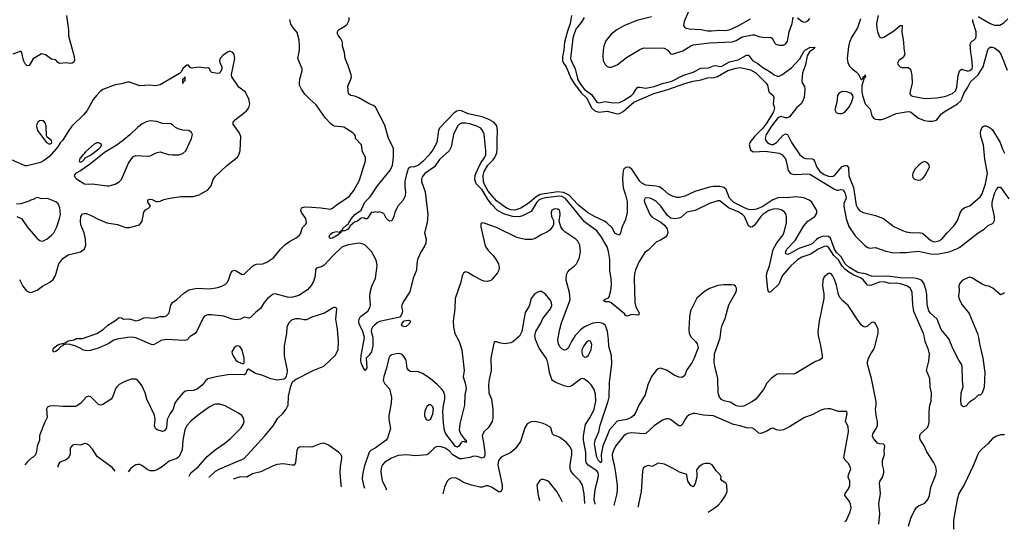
# Model space of a CAD drawing. Header units: inches. Extents: x 1245430 to 1420861, y 606325 to 671315.
# Tile 71 of 256: x 1314558 to 1324167, y 613020 to 617989. Entities that reach past the tile are written whole.
import ezdxf

# ---------------------------------------------------------------- set-up
doc = ezdxf.new("R2010")
doc.units = ezdxf.units.IN
doc.header["$MEASUREMENT"] = 0
doc.layers.add('B3611', color=7, linetype='Continuous')
doc.layers.add('B3621', color=7, linetype='Continuous')

msp = doc.modelspace()

# ---------------------------------------------------------------- linework, layer by layer
at = {"layer": 'B3611', "color": 5}
for points, elevation in [([(1315015.6, 618030), (1315032.8, 617890), (1315035.2, 617830), (1315090.2, 617630), (1315091.5, 617590), (1315085.3, 617574.7), (1315070, 617563.6), (1315050, 617562.4), (1315010, 617569.6), (1314950, 617561.6), (1314931.4, 617571.4), (1314910, 617598), (1314870, 617604.5), (1314810, 617646), (1314770, 617656.2), (1314690, 617607.8), (1314650, 617542.4), (1314630, 617538), (1314610, 617559.5), (1314595.1, 617590), (1314578.4, 617670), (1314570, 617682.7), (1314490, 617651.5)], 780), ([(1320000, 616103.6), (1319885, 616245), (1319850, 616263.4), (1319830, 616266.7), (1319690, 616250.9), (1319650, 616242.1), (1319628.3, 616231.7), (1319604.1, 616210), (1319550, 616118.2), (1319464.4, 616075.6), (1319432.3, 616067.7), (1319369.2, 616070.8), (1319290, 616094.2), (1319221.7, 616130), (1319162.6, 616190), (1319130, 616233.1), (1319070, 616329.9), (1319014.1, 616390), (1318999.4, 616430), (1319001.3, 616470), (1319008.6, 616490), (1319054.4, 616585.6), (1319097.3, 616650), (1319105.4, 616670), (1319107.7, 616710), (1319091.3, 616871.3), (1319075.6, 616910), (1319057.4, 616930), (1319020.5, 616950), (1318950, 616974.7), (1318910, 616981.3), (1318870, 616979.8), (1318850, 616970.8), (1318830.2, 616950), (1318790, 616869.4), (1318768.3, 616750), (1318750.2, 616710), (1318654.4, 616625.6), (1318604.5, 616555.5), (1318511.3, 616490), (1318484.7, 616455.3), (1318478.6, 616430), (1318479.3, 616410), (1318514.4, 616310), (1318540.7, 616090), (1318533.2, 616010), (1318508.2, 615910), (1318526, 615850), (1318520.5, 615810), (1318505.9, 615774.1), (1318476.4, 615730), (1318440.2, 615650), (1318432.7, 615610), (1318431.8, 615548.2), (1318398.6, 615470), (1318365.9, 615334.1), (1318308.4, 615251.6), (1318287.5, 615210), (1318284.8, 615190), (1318294, 615150), (1318291.8, 615130), (1318278.8, 615101.2), (1318269.6, 615090.4), (1318255.2, 615084.8), (1318070, 615046), (1318047, 615033), (1318020.8, 615010), (1318000.5, 614990), (1317990.1, 614970), (1317989.5, 614950), (1318003.9, 614890), (1318005.8, 614810), (1317990, 614749.8), (1317970, 614718.9), (1317939.5, 614690), (1317946.4, 614593.6), (1317930, 614569.6), (1317910, 614598.9), (1317890, 614643.5), (1317886.8, 614670), (1317890, 614716.3), (1317921.5, 614890), (1317905.1, 614950), (1317870, 615024.6), (1317867.1, 615050), (1317870.3, 615070), (1317884.7, 615095.3), (1317954.1, 615145.9), (1317978.7, 615190), (1317981.7, 615210), (1317974.7, 615290), (1317977.1, 615330), (1317995, 615390), (1318029.4, 615470), (1318045.7, 615590), (1318041.1, 615630), (1318033.4, 615650), (1317990.3, 615730.3), (1317930.1, 615790.1), (1317910, 615801.5), (1317870, 615809.1), (1317765.1, 615794.9), (1317703.3, 615770), (1317618.5, 615690), (1317530, 615595.4), (1317510, 615583.9), (1317455.4, 615564.6), (1317444.6, 615550), (1317442, 615490), (1317425.3, 615434.7), (1317402.6, 615397.4), (1317365.8, 615354.2), (1317280.9, 615299.1), (1317210, 615281.6), (1317170, 615282.5), (1317050, 615315.4), (1317030, 615312.3), (1316976.6, 615270), (1316944.2, 615230), (1316907.2, 615172.8), (1316863, 615137), (1316810, 615084.2), (1316790, 615079.8), (1316750, 615087.4), (1316711.5, 615068.5), (1316670, 615061.9), (1316630, 615069.4), (1316550, 615098.4), (1316430, 615112.4), (1316389.6, 615110.4), (1316362.9, 615097.1), (1316343.7, 615076.3), (1316286.9, 614953.1), (1316271.3, 614930), (1316221.3, 614898.7), (1316191.4, 614868.6), (1316170, 614859.4), (1315988.4, 614871.6), (1315938.8, 614861.2), (1315870, 614822), (1315850, 614819.2), (1315690, 614886.3), (1315652.8, 614892.8), (1315611.3, 614891.3), (1315510, 614875), (1315475.9, 614864.1), (1315420.1, 614830), (1315334.8, 614790), (1315250, 614762.3), (1315210, 614761.6), (1315171.6, 614770), (1315159.9, 614779.9), (1315104.3, 614804.3), (1315050, 614822.5), (1315014.3, 614825.7), (1314982, 614818), (1314977.3, 614810), (1314958.5, 614801.5), (1314930, 614769.3), (1314910, 614754.6), (1314887, 614747), (1314881.4, 614770), (1314890, 614788.2), (1314930, 614818.3), (1314959, 614830), (1315000.9, 614839.1), (1315030, 614857.4), (1315091, 614869), (1315110, 614880.7), (1315170, 614881), (1315310, 614930.4), (1315372.7, 614967.3), (1315419.5, 615010), (1315487.9, 615052.1), (1315530, 615084.9), (1315550, 615080.7), (1315570, 615068.4), (1315630, 615072.7), (1315690, 615051.8), (1315730, 615061.1), (1315770, 615081.3), (1315790, 615083.7), (1315870, 615078), (1315930, 615094.9), (1315970, 615093.4), (1315990, 615101.1), (1316015.1, 615130), (1316033.4, 615206.6), (1316049.6, 615230), (1316090, 615259.6), (1316158.7, 615321.3), (1316210, 615354.3), (1316290, 615370.2), (1316410, 615366), (1316490, 615378), (1316530, 615389.3), (1316567.6, 615410), (1316586, 615430), (1316599.8, 615460.2), (1316614, 615510), (1316630, 615538), (1316650, 615546.4), (1316670, 615541.3), (1316730, 615504.9), (1316750, 615508.7), (1316830, 615585.3), (1316850, 615598), (1316870, 615604.2), (1316930, 615608.5), (1316970, 615624.7), (1317036.9, 615670), (1317102, 615750), (1317150, 615797.3), (1317190, 615826.7), (1317257.3, 615862.7), (1317290, 615888.4), (1317299.1, 615900.9), (1317318.5, 615961.5), (1317350, 615994.9), (1317358.5, 616010), (1317349.8, 616050), (1317308.4, 616110), (1317301.1, 616130), (1317306.8, 616153.2), (1317337.2, 616162.8), (1317410, 616161.5), (1317495.2, 616155.2), (1317590, 616141.1), (1317610, 616150.4), (1317650, 616184.2), (1317773.9, 616266.1), (1317818, 616322), (1317875.3, 616424.7), (1317931.1, 616611.1), (1317931.3, 616650), (1317902, 616702), (1317893.7, 616770), (1317835.1, 616830), (1317834.2, 616854.2), (1317826, 616870), (1317810, 616886), (1317720.7, 616940.7), (1317630, 616951.6), (1317610, 616960.7), (1317590, 616977.6), (1317543.5, 617030), (1317450, 617158.9), (1317391.6, 617210), (1317342.2, 617262.2), (1317306.6, 617310), (1317290, 617349), (1317288.7, 617371.3), (1317292.8, 617410), (1317314, 617490), (1317314, 617510), (1317271.5, 617610), (1317287.4, 617692.6), (1317289.8, 617730.2), (1317284.8, 617790), (1317264.9, 617864.9), (1317219.5, 617919.5), (1317205.4, 617945.4), (1317194.8, 617990)], 780), ([(1320000, 616190.5), (1319918.8, 616278.8), (1319864, 616304), (1319810, 616309), (1319636.6, 616283.4), (1319597.6, 616262.4), (1319530, 616203.7), (1319450, 616151.5), (1319390, 616132.2), (1319350, 616134.8), (1319308.3, 616150), (1319210, 616224.2), (1319190, 616244.2), (1319130, 616317.9), (1319089.5, 616390), (1319085.2, 616410), (1319081.7, 616470), (1319090.5, 616510), (1319126.2, 616570), (1319177.2, 616622.8), (1319193.9, 616646.1), (1319213.2, 616690), (1319218.7, 616730), (1319216.1, 616810), (1319221.3, 616910), (1319212.8, 616952.8), (1319185.6, 616990), (1319136.8, 617016.8), (1319070, 617040.7), (1318935.1, 617070), (1318870, 617100.4), (1318850, 617104), (1318822.5, 617097.5), (1318799.3, 617080.7), (1318654.5, 616930), (1318646.4, 616910), (1318629.1, 616790), (1318590, 616721.1), (1318550, 616668.9), (1318495.2, 616610), (1318450, 616571.6), (1318410, 616553.8), (1318368.8, 616551.2), (1318350, 616536), (1318329.2, 616470), (1318318, 616410), (1318315.8, 616355.8), (1318321.7, 616310), (1318318.3, 616270), (1318300.3, 616230), (1318249.1, 616170.9), (1318219.3, 616110), (1318210, 616068.7), (1318190, 616029.3), (1318170, 616024), (1318158, 616030), (1318134.6, 616054.6), (1318110, 616098), (1318086, 616110), (1318070, 616115.3), (1318050, 616108.7), (1318034, 616114), (1318010, 616109), (1317990, 616113.2), (1317950, 616048), (1317930, 616046), (1317915.5, 616055.5), (1317890, 616055.1), (1317854.4, 616025.6), (1317825.8, 616014.2), (1317781.6, 615978.4), (1317779.1, 615970), (1317755.8, 615944.2), (1317730, 615929.6), (1317691.3, 615928.7), (1317690.7, 615910), (1317675.5, 615904.5), (1317665.5, 615890), (1317610, 615858.9), (1317590, 615854.5), (1317581.7, 615861.7), (1317578.7, 615870), (1317584, 615890), (1317610, 615914.7), (1317650, 615922.4), (1317682, 615918), (1317688.7, 615930), (1317709, 615931), (1317707.6, 615950), (1317750, 615990.3), (1317765.1, 615994.9), (1317769.2, 616009.2), (1317795.1, 616050), (1317827.3, 616090), (1317889.7, 616130.3), (1317927.3, 616210), (1317979.8, 616260.2), (1318050, 616370.3), (1318176.1, 616523.9), (1318197.6, 616570), (1318206.8, 616650), (1318205.1, 616730), (1318200.7, 616750), (1318157.7, 616830), (1318121.8, 616961.8), (1318030, 617137.2), (1318010, 617152.3), (1317970, 617169.2), (1317868.1, 617228.1), (1317830, 617242), (1317789, 617250), (1317767.2, 617267.2), (1317760.1, 617339.9), (1317789.6, 617410), (1317795.1, 617430), (1317792.3, 617450), (1317760.9, 617550), (1317732.7, 617610), (1317729, 617670), (1317708.7, 617730), (1317709, 617770), (1317689.3, 617809.3), (1317669, 617830), (1317659, 617850), (1317659, 617870), (1317669.5, 617890.5), (1317730, 617925.5), (1317754.8, 617945.2), (1317774.9, 617985.1), (1317774.7, 618010)], 760), ([(1319943.1, 618030), (1319930.2, 617950.2), (1319904, 617876), (1319875.3, 617770), (1319867.5, 617690), (1319854.2, 617625.8), (1319855.7, 617590), (1319866, 617566), (1319890.1, 617530), (1319938.1, 617418.1), (1319975.7, 617355.7), (1320000, 617324.4)], 760), ([(1320000, 617914.8), (1319990, 617902.1), (1319967.6, 617852.4), (1319956.5, 617810), (1319933.8, 617610), (1319938.6, 617590), (1319977.2, 617510), (1320000, 617414.6)], 780), ([(1314556, 615456), (1314590, 615390.6), (1314623.9, 615343.9), (1314650, 615332.7), (1314670, 615330.4), (1314730, 615350.3), (1314782, 615390), (1314851.7, 615428.3), (1314884.1, 615455.9), (1314906.3, 615493.7), (1314941.2, 615610), (1314978.6, 615661.4), (1315030, 615694.6), (1315150, 615724.9), (1315190, 615754), (1315202.6, 615790), (1315201, 615850), (1315188.6, 615910), (1315154, 615990), (1315150, 616026), (1315156.2, 616070), (1315170, 616094.8), (1315190, 616100.7), (1315210, 616098), (1315270, 616073.7), (1315322.6, 616042.6), (1315410, 616006.7), (1315511.7, 615991.7), (1315590, 615962), (1315630, 615961.6), (1315728.7, 615990), (1315754.7, 616025.3), (1315770, 616113.4), (1315786.5, 616133.5), (1315815.3, 616150), (1315835.3, 616170), (1315809.3, 616210), (1315810, 616231), (1315830, 616238.8), (1315850, 616236.3), (1315890, 616216), (1315910, 616214.8), (1315930, 616218.8), (1315964.9, 616235.1), (1316028, 616250), (1316130, 616263.9), (1316250, 616264), (1316310, 616282), (1316394.5, 616330), (1316427.3, 616370), (1316447, 616430), (1316470, 616462.8), (1316575.2, 616564.8), (1316684.7, 616650), (1316697.4, 616670), (1316711, 616710), (1316716.5, 616850), (1316699.2, 616890), (1316642, 616970), (1316642, 616990), (1316663.1, 617016.9), (1316736.2, 617070), (1316770, 617100.4), (1316792.8, 617130), (1316805.1, 617170), (1316794.8, 617214.8), (1316761.7, 617281.7), (1316696.9, 617330), (1316627.3, 617430), (1316626.5, 617453.5), (1316656.9, 617610), (1316649.7, 617649.7), (1316637, 617670), (1316610, 617680.5), (1316587, 617673), (1316540.2, 617639.8), (1316515.5, 617610), (1316507.5, 617587.5), (1316510.6, 617570), (1316530.8, 617530), (1316530.8, 617510), (1316510, 617468.7), (1316490, 617464), (1316434, 617474), (1316416, 617490), (1316411.8, 617511.8), (1316398.4, 617518.4), (1316370, 617517.6), (1316310, 617525.6), (1316230, 617517.2), (1316221.5, 617521.5), (1316204, 617544), (1316190, 617546), (1316150, 617513.7), (1316136.7, 617483.3), (1316116, 617464), (1315930, 617353.7), (1315883.3, 617343.3), (1315829.6, 617349.6), (1315730, 617345.4), (1315630, 617380.4), (1315610, 617380.4), (1315550, 617362), (1315490, 617353), (1315370, 617308.6), (1315343.1, 617290), (1315310, 617254.3), (1315276.5, 617210), (1315215.1, 617104.9), (1315179.4, 617060.6), (1315067.7, 616950), (1315030, 616898.4), (1314976.3, 616810), (1314953.1, 616786.9), (1314930, 616749.6), (1314850, 616655.1), (1314788.9, 616611.1), (1314762.4, 616597.6), (1314630, 616565.4), (1314610, 616565.4), (1314450, 616636)], 820), ([(1314531.3, 616070), (1314576.3, 616050), (1314632.4, 615970), (1314730, 615854), (1314755.2, 615835.2), (1314770, 615830.6), (1314790, 615833), (1314826.5, 615853.5), (1314870, 615888.2), (1314890, 615910.4), (1314920.4, 615970), (1314947.8, 616050), (1314955.4, 616090), (1314950, 616155.3), (1314932.6, 616192.6), (1314910, 616212), (1314830, 616246), (1314770, 616241.2), (1314734, 616254), (1314710, 616248.7), (1314699.9, 616240.1), (1314667.3, 616230), (1314658, 616222), (1314570, 616191.9), (1314526, 616190)], 840), ([(1320000, 615834), (1319984.1, 615850), (1319879.5, 615919.5), (1319859.8, 615939.8), (1319840.5, 615970), (1319823.3, 616023.3), (1319832.8, 616090), (1319830, 616119.3), (1319825.1, 616130), (1319810, 616140.9), (1319790, 616144.2), (1319770, 616140.9), (1319750, 616131), (1319743.6, 616110), (1319749.3, 616069.3), (1319766.7, 616030), (1319768.7, 616010), (1319767, 615990), (1319755.3, 615964.7), (1319730, 615936.3), (1319702.5, 615917.5), (1319648.2, 615891.8), (1319590, 615855.5), (1319554.3, 615845.7), (1319490, 615846), (1319410, 615864.9), (1319210, 615961.6), (1319090, 616005.1), (1319070, 616009.2), (1319056.9, 616003.1), (1319057.1, 615970), (1319096.5, 615796.5), (1319107, 615770), (1319134.3, 615734.3), (1319179.3, 615690), (1319209, 615649), (1319230.3, 615610), (1319237.6, 615570), (1319233.7, 615546.3), (1319220.3, 615519.7), (1319170, 615459), (1319154.6, 615445.4), (1319122.8, 615437.2), (1319090, 615439.1), (1319070, 615446.2), (1318984.5, 615490), (1318930, 615524.2), (1318910, 615529.6), (1318890, 615518.4), (1318876.5, 615490), (1318862.6, 615430), (1318807.5, 615270), (1318804.1, 615170), (1318789.2, 615050), (1318790.2, 614989.8), (1318803.5, 614930), (1318847.2, 614850), (1318871.2, 614770), (1318896, 614570), (1318885.3, 614505.3), (1318905.4, 614445.4), (1318913.7, 614393.7), (1318903.5, 614330), (1318899.3, 614230), (1318852.7, 614050), (1318847.9, 613990), (1318859.8, 613950), (1318899.6, 613899.6), (1318914.6, 613890), (1318914, 613874), (1318922, 613870), (1318906, 613870), (1318896, 613876), (1318870, 613868.6), (1318841.9, 613830), (1318830, 613820.7), (1318810, 613826.7), (1318715.8, 613950), (1318704.5, 613984.5), (1318694.4, 614054.4), (1318687.2, 614167.2), (1318693.3, 614226.7), (1318708.1, 614290), (1318708, 614328), (1318691.7, 614370), (1318675.7, 614390), (1318636.4, 614430), (1318564.7, 614490), (1318490, 614539.5), (1318450, 614554.8), (1318370, 614558.9), (1318350.9, 614570.9), (1318340.4, 614590), (1318328.5, 614670), (1318310, 614702.9), (1318290, 614723.6), (1318270, 614731.6), (1318250, 614733.3), (1318190, 614720.5), (1318170, 614707.3), (1318161.3, 614690), (1318138.4, 614590), (1318110.3, 614510), (1318106, 614470), (1318119.9, 614439.9), (1318165.5, 614390), (1318185.9, 614305.9), (1318184.5, 614250), (1318160.2, 614130), (1318161.5, 614090), (1318177.2, 614002.8), (1318146.7, 613910), (1318133.4, 613890), (1318027.8, 613812.2), (1317988.5, 613791.5), (1317970, 613771.1), (1317918.8, 613630), (1317902.2, 613550), (1317901.3, 613510), (1317913.1, 613450), (1317924.5, 613420.4)], 820), ([(1320000, 614932.3), (1319979.1, 614910), (1319941.5, 614850), (1319910, 614787.1), (1319890, 614768.6), (1319870, 614767.7), (1319850, 614779.8), (1319830, 614800.4), (1319816, 614830), (1319808, 614872), (1319828.4, 614971.6), (1319846.7, 615033.3), (1319930, 615258), (1319924.4, 615330), (1319891.8, 615450), (1319894.8, 615505.2), (1319905.7, 615530), (1319922.3, 615550), (1319971.5, 615588.5), (1319991.5, 615610), (1320000, 615627.8)], 820), ([(1320000, 614459.9), (1319950, 614422), (1319930, 614412.3), (1319910, 614409.4), (1319870, 614418), (1319788.7, 614450), (1319759, 614470), (1319750, 614482), (1319729.7, 614549.7), (1319716.9, 614630), (1319705.4, 614670), (1319690, 614698.4), (1319626.1, 614786.1), (1319591.6, 614870), (1319586.3, 614906.3), (1319596.2, 614950), (1319643.1, 615030), (1319663.1, 615076.9), (1319737.6, 615170), (1319750, 615202), (1319747.8, 615230), (1319730, 615260.9), (1319690, 615314), (1319650, 615338.4), (1319630, 615338.4), (1319606.8, 615330), (1319578.8, 615310), (1319550.7, 615270), (1319530, 615195.3), (1319490, 615135.3), (1319458, 614950), (1319435.3, 614904.7), (1319370, 614849.3), (1319350, 614838), (1319290, 614829.4), (1319238.6, 614838.6), (1319210, 614849), (1319191.3, 614848.7), (1319184, 614836), (1319157.4, 614690), (1319158.9, 614570), (1319138.5, 614481.5), (1319133.1, 614430), (1319137.7, 614350), (1319160.8, 614290), (1319176.5, 614190), (1319175.6, 614104.4), (1319167.3, 614072.7), (1319143.8, 614030), (1319130.3, 614009.7), (1319089, 613971), (1319070.3, 613930), (1319085.2, 613865.2), (1319097.9, 613770), (1319096.8, 613743.2), (1319090, 613723.1), (1319070, 613714.4), (1319023.7, 613730), (1318990, 613734), (1318950, 613719.2), (1318874.1, 613705.9), (1318850, 613708.5), (1318785.6, 613745.6), (1318750, 613784.2), (1318710, 613811.4), (1318670, 613824.4), (1318632.3, 613827.7), (1318610, 613816.2), (1318550, 613758.4), (1318530, 613747.8), (1318422.9, 613737.1), (1318330, 613745.8), (1318250, 613738.2), (1318187.1, 613712.9), (1318117, 613670), (1318097.4, 613650), (1318087.9, 613630), (1318082.4, 613590), (1318084.7, 613550), (1318095.9, 613495.9), (1318133.3, 613413.3), (1318135.1, 613405.8)], 840), ([(1316406.7, 613525.3), (1316410, 613530.6), (1316470, 613585.7), (1316510, 613609.4), (1316750, 613712.1), (1316949.8, 613930), (1317030.8, 614030), (1317076.1, 614103.9), (1317125.2, 614150), (1317158.7, 614190), (1317177.5, 614230), (1317182.6, 614317.4), (1317204, 614416), (1317220.8, 614459.2), (1317242.6, 614477.4), (1317430, 614572.9), (1317525.6, 614610), (1317640.5, 614719.5), (1317666.2, 614773.8), (1317669.7, 614850), (1317660.4, 614970), (1317644.4, 615070), (1317651.5, 615170), (1317650, 615175.3), (1317630, 615185.2), (1317610, 615177), (1317533.8, 615126.2), (1317410, 615089.8), (1317356.8, 615063.2), (1317330, 615062.5), (1317288.7, 615071.3), (1317248.9, 615071.1), (1317210, 615058.2), (1317185.3, 615034.7), (1317165.6, 614990), (1317160.8, 614930), (1317138.4, 614810), (1317137.6, 614710), (1317168.7, 614570), (1317165.3, 614534.7), (1317155.8, 614504.2), (1317148.5, 614491.5), (1317136.2, 614483.8), (1317070, 614475.6), (1317010, 614486.6), (1316930, 614519.8), (1316860.4, 614540.4), (1316790, 614581.2), (1316781.4, 614578.6), (1316776, 614570), (1316764.5, 614535.5), (1316750, 614527), (1316610, 614528.6), (1316490, 614511.5), (1316394.2, 614485.8), (1316371.9, 614468.1), (1316340.8, 614430), (1316290, 614387.6), (1316250, 614373.1), (1316190.2, 614369.8), (1316170, 614362.4), (1316150, 614347.6), (1316090, 614280.5), (1316073.6, 614250), (1316054.2, 614190), (1316026.8, 614150), (1315997.2, 614090), (1315991, 614010), (1315975.9, 613984.1), (1315963.9, 613976.1), (1315950, 613974.7), (1315899, 613990), (1315882.4, 614002.4), (1315874.8, 614030), (1315879.8, 614090), (1315872.9, 614132.9), (1315799.3, 614290), (1315782, 614350), (1315750, 614421.6), (1315712.5, 614472.5), (1315690, 614485.1), (1315650, 614484), (1315610, 614472), (1315570, 614454.8), (1315530, 614430.8), (1315506.9, 614410), (1315493.6, 614390), (1315464.4, 614310), (1315450.2, 614290), (1315370, 614237.4), (1315350.2, 614229.8), (1315330, 614234), (1315251.1, 614311.1), (1315230, 614317), (1315207.3, 614310), (1315150, 614247), (1315116.5, 614223.5), (1315101.7, 614218.3), (1314981.8, 614218.2), (1314895.3, 614224.7), (1314850, 614221.6), (1314830, 614212), (1314820.4, 614190), (1314827.4, 614110), (1314800.5, 614059.5), (1314758.4, 613950), (1314752.4, 613930), (1314750.4, 613890), (1314728.2, 613831.8), (1314721.3, 613778.7), (1314712.4, 613747.6), (1314690, 613723.7), (1314668, 613710), (1314630, 613675.6), (1314608, 613649.5)], 820), ([(1316212.8, 613538.7), (1316228.8, 613571.2), (1316299.6, 613630), (1316389.1, 613730.9), (1316466.1, 613793.9), (1316561.3, 613858.7), (1316614.3, 613905.7), (1316719.6, 614010), (1316743.7, 614050), (1316749.2, 614070), (1316745.2, 614090), (1316739, 614110), (1316725.2, 614130), (1316694.1, 614154.1), (1316564.4, 614224.4), (1316510, 614238.9), (1316470, 614239.7), (1316450, 614233.3), (1316407.7, 614210), (1316303.7, 614136.3), (1316230, 614077.4), (1316190, 614031.5), (1316170.3, 613990), (1316150.3, 613890), (1316144, 613796), (1316114, 613730), (1316091, 613710), (1316016.9, 613683.1), (1315950, 613631.6), (1315899.2, 613600.8), (1315870.3, 613589.7), (1315829.7, 613589.7), (1315802.8, 613602.8), (1315750, 613642.9), (1315730, 613651.6), (1315710, 613653.3), (1315690, 613647.6), (1315660.5, 613630), (1315638, 613610), (1315617.3, 613579.8)], 840), ([(1320000, 613516.2), (1319957.8, 613557.8), (1319937.1, 613590), (1319930.7, 613610), (1319929, 613650), (1319946.6, 613750), (1319946, 613790), (1319930, 613824.5), (1319889.5, 613870), (1319830, 613915.1), (1319810, 613926.6), (1319770, 613938), (1319756, 613950), (1319740.9, 614010), (1319730, 614020.9), (1319690, 614043.6), (1319656.4, 614056.4), (1319590, 614071.8), (1319550, 614069.6), (1319510.3, 614049.7), (1319489, 614011), (1319444.4, 613875.6), (1319420.5, 613839.5), (1319393.8, 613806.2), (1319350.2, 613769.8), (1319258, 613722), (1319230.3, 613690), (1319224, 613650), (1319266, 613450), (1319265.5, 613414.5), (1319253.3, 613386.7), (1319230, 613386.6), (1319170, 613427.1), (1319130, 613444), (1319110, 613444.7), (1319070, 613431.2), (1319050, 613431.2), (1318968.7, 613450), (1318890, 613476.2), (1318850, 613503.6), (1318810, 613520.7), (1318770, 613519.5), (1318750, 613509.4), (1318730, 613489.3), (1318702, 613430), (1318688.4, 613367.6)], 860), ([(1315490.7, 613588.6), (1315461.6, 613621.6), (1315314, 613730), (1315270, 613800.7), (1315230, 613843), (1315210, 613854.3), (1315190, 613856.3), (1315150, 613841.1), (1315090, 613846.3), (1315070, 613837.6), (1315050.4, 613810), (1315050.4, 613750), (1315030, 613713.2), (1315010, 613698), (1314950, 613675.6), (1314930, 613642), (1314929, 613627.4)], 840), ([(1317699.5, 613435.9), (1317695.4, 613450), (1317684.5, 613575.5), (1317687.3, 613630), (1317700.4, 613710), (1317700.4, 613730), (1317693.5, 613750), (1317670, 613771.5), (1317570, 613840.7), (1317530, 613859.5), (1317490, 613854.5), (1317410, 613822), (1317330, 613824.2), (1317290, 613819.7), (1317273.4, 613810), (1317263.6, 613790), (1317248.1, 613671.9), (1317244.2, 613655.8), (1317235.1, 613644.9), (1317215.6, 613644.4), (1317130, 613658.6), (1317070, 613653.4), (1317030, 613638.7), (1316910, 613581.1), (1316830, 613561), (1316773.4, 613530), (1316710, 613530.9), (1316650, 613513.7), (1316640.7, 613509.1)], 820), ([(1319851.7, 613287.2), (1319851, 613290), (1319830, 613336), (1319799.5, 613390), (1319730, 613474), (1319710, 613493.2), (1319670, 613505.2), (1319650, 613505.2), (1319630, 613493.2), (1319604.9, 613450), (1319618.7, 613350), (1319629.6, 613302.6)], 880)]:
    msp.add_lwpolyline(points, dxfattribs=dict(at, elevation=elevation))
for points, elevation in [([(1316150, 617368), (1316148.7, 617410), (1316162, 617418), (1316170, 617432), (1316170.7, 617390), (1316154, 617386)], 820), ([(1314770, 617007), (1314750, 617002), (1314734, 616990), (1314723.8, 616970), (1314721.3, 616950), (1314730.4, 616910), (1314820.7, 616790), (1314850, 616774.8), (1314870, 616784.7), (1314873.2, 616790), (1314869.2, 616810), (1314824.5, 616844.5), (1314818, 616858), (1314816.4, 616950), (1314810, 616981.2), (1314790, 617002.9)], 820), ([(1315830, 617002.4), (1315792.1, 616992.1), (1315750, 616970.4), (1315710, 616940.5), (1315634.3, 616865.7), (1315556.7, 616803.3), (1315498.1, 616761.9), (1315384.8, 616695.2), (1315250, 616584.1), (1315150, 616513.7), (1315104, 616490), (1315090.7, 616470), (1315098.8, 616450), (1315114.6, 616434.6), (1315192, 616390), (1315230, 616385.7), (1315270, 616388.4), (1315410, 616370.4), (1315430.4, 616370.4), (1315490, 616384.9), (1315530, 616406.4), (1315550.9, 616429.1), (1315618.9, 616590), (1315650, 616633.7), (1315670, 616653.4), (1315690, 616665.3), (1315810, 616656.9), (1315830, 616662.3), (1315890, 616691.6), (1315930, 616699.5), (1316010, 616675.3), (1316049.6, 616670.4), (1316110, 616672.7), (1316150, 616684.9), (1316178, 616710), (1316236, 616830), (1316245.2, 616870), (1316233.2, 616890), (1316209.5, 616909.5), (1316150, 616911.8), (1316103.3, 616923.3), (1316077.6, 616937.6), (1316050, 616964.5), (1316032.3, 616972.3), (1315950, 616975.1), (1315895.6, 616995.6)], 840), ([(1315330, 616787.3), (1315310, 616787.1), (1315283.6, 616776.4), (1315199.9, 616700.1), (1315144.4, 616635.6), (1315139.1, 616610), (1315143.7, 616603.7), (1315150, 616600.5), (1315170, 616608.7), (1315191.3, 616630), (1315197.6, 616642.4), (1315250, 616667.1), (1315331.6, 616728.4), (1315349.8, 616750), (1315357.3, 616770), (1315355, 616775)], 840), ([(1318310, 614993.2), (1318290, 615002.4), (1318282.4, 615010), (1318290, 615030.6), (1318310, 615052.1), (1318350, 615058.4), (1318370, 615053.4), (1318372.4, 615047.6), (1318364.7, 615030), (1318330, 614998)], 780), ([(1316690, 614808.6), (1316670, 614804.4), (1316652, 614790), (1316629.3, 614750.7), (1316631.7, 614730), (1316640.2, 614710), (1316668.8, 614668.8), (1316690, 614653.1), (1316730, 614636.3), (1316743.1, 614636.9), (1316750, 614642), (1316749.7, 614690.3), (1316729.8, 614770), (1316710, 614799.8)], 820), ([(1318550, 614233.2), (1318530, 614219), (1318511.1, 614171.1), (1318507.7, 614150), (1318508, 614128), (1318526, 614090), (1318530, 614086), (1318550, 614084.7), (1318570, 614098), (1318590, 614144.7), (1318594, 614170), (1318595.8, 614190), (1318590, 614215.3), (1318570, 614232.7)], 840)]:
    msp.add_lwpolyline(points, close=True, dxfattribs=dict(at, elevation=elevation))
at = {"layer": 'B3621', "color": 5}
for points, elevation in [([(1321084.9, 618070), (1321041.1, 617970), (1321036.4, 617930), (1321051, 617910), (1321090, 617899.5), (1321210, 617894.5), (1321270, 617880.5), (1321310, 617879.4), (1321390, 617886.6), (1321450, 617883.5), (1321490, 617892.4), (1321570, 617928), (1321690, 617995.8)], 840), ([(1320066, 618010), (1320043.4, 617970), (1320000, 617914.8)], 780), ([(1320723.4, 618016.6), (1320580.4, 617979.6), (1320452.3, 617927.7), (1320385.7, 617890), (1320330, 617846), (1320277.4, 617782.6), (1320259.7, 617730), (1320251.9, 617690), (1320248.3, 617628.3), (1320251.3, 617590), (1320270, 617552.7), (1320290, 617532), (1320310, 617525.2), (1320330, 617526.5), (1320390, 617549), (1320480.2, 617619.8), (1320610, 617698.5), (1320650, 617713.1), (1320710, 617710.1), (1320810, 617714.6), (1320846.8, 617710), (1320882.4, 617690), (1320910, 617657.3), (1320930, 617652.4), (1321030, 617686), (1321106.3, 617733.7), (1321130, 617742.8), (1321290, 617762.3), (1321510, 617771.5), (1321550, 617786.9), (1321610, 617821.2), (1321710, 617841.5), (1321730, 617840.4), (1321770, 617826.3), (1321810, 617819.1), (1321890, 617815.5), (1321904.4, 617804.4), (1321923.7, 617763.7), (1321935.5, 617750), (1321970, 617739.1), (1322010, 617740.9), (1322030.6, 617749.4), (1322050, 617778), (1322067.7, 617870), (1322097, 617950), (1322105.6, 618014.4)], 820), ([(1322150, 618008.4), (1322190, 617975.7), (1322210, 617966), (1322230, 617967.2), (1322250, 617979.2), (1322270, 617999.6)], 820), ([(1322763.1, 617996.9), (1322734.1, 617910), (1322680, 617820), (1322657.5, 617770), (1322647.3, 617727.3), (1322632.7, 617610), (1322639.5, 617570), (1322656.7, 617536.7), (1322680.4, 617510), (1322720.5, 617480.5), (1322739.4, 617459.4), (1322770, 617404.7), (1322775.3, 617404.7), (1322784.7, 617415.3), (1322790, 617431.3), (1322802, 617438), (1322810.3, 617450.3), (1322812, 617430), (1322810, 617424), (1322798, 617422), (1322776.2, 617343.8), (1322776.2, 617290), (1322781.6, 617250), (1322810, 617168.4), (1322856.8, 617116.8), (1322874, 617050), (1322888.9, 617028.9), (1322910, 617018.9), (1322934.8, 617014.8), (1322970, 617016.8), (1323010, 617028), (1323110, 617074.2), (1323230, 617094.3), (1323250, 617088.8), (1323329.3, 617029.3), (1323387.2, 617007.2), (1323430, 616999.3), (1323470, 616997.8), (1323503.6, 617010), (1323554.3, 617070), (1323578.3, 617090), (1323710, 617167.3), (1323742, 617198), (1323756.8, 617223.2), (1323771.7, 617270), (1323809.9, 617330), (1323835.9, 617384.1), (1323911.8, 617450), (1323961.7, 617530), (1324005.9, 617694.1), (1324012.3, 617707.7), (1324030, 617719.5), (1324050, 617720.3), (1324070, 617714), (1324110, 617684.9), (1324131.9, 617651.9), (1324196.1, 617496.1)], 820), ([(1322935.3, 618030), (1322920.9, 617950), (1322921.7, 617910), (1322930, 617871), (1322950, 617822), (1322955.3, 617815.3), (1322970, 617810.8), (1322990, 617818), (1323090, 617878.7), (1323150, 617932.7), (1323170, 617930.7), (1323167.1, 617870), (1323183.9, 617770), (1323186.6, 617710), (1323196.5, 617650), (1323180.5, 617619.5), (1323135.8, 617590), (1323126, 617566), (1323130, 617548.2), (1323150, 617530.4), (1323170, 617523.1), (1323230, 617522.8), (1323250, 617506), (1323254.7, 617494.7), (1323264.9, 617444.9), (1323266.4, 617370), (1323248.3, 617288.3), (1323245.8, 617270), (1323250, 617258), (1323255.8, 617250), (1323270, 617244.4), (1323390, 617221.7), (1323510, 617226.9), (1323596.5, 617243.5), (1323661.5, 617270), (1323690, 617294.6), (1323705, 617330), (1323715.3, 617444.7), (1323731, 617489), (1323750, 617504.9), (1323802, 617490), (1323818, 617490), (1323830, 617492.2), (1323852.2, 617510), (1323855, 617530), (1323850.6, 617610.6), (1323840.5, 617670), (1323834.5, 617750), (1323845.1, 617774.9), (1323870, 617790.4), (1323889.6, 617810), (1323893.7, 617830), (1323891, 617870), (1323860.9, 617970), (1323860.2, 617990)], 840), ([(1323910, 618018.4), (1324030, 617951.5), (1324070, 617935), (1324123.3, 617936.7), (1324163.3, 617956.7), (1324201.5, 617998.5)], 840), ([(1320000, 617414.6), (1320001.1, 617410), (1320022.7, 617370), (1320065.7, 617310), (1320138.7, 617258.7), (1320190, 617185.9), (1320210, 617178.1), (1320270, 617189.6), (1320350, 617178.1), (1320410, 617181.7), (1320450, 617200.1), (1320527, 617250), (1320547.5, 617270), (1320570, 617307.3), (1320590, 617329.4), (1320610, 617331.5), (1320670, 617321), (1320750, 617336.1), (1320830, 617365.1), (1320923.1, 617390), (1321030, 617443.4), (1321130, 617476.1), (1321205.2, 617514.8), (1321280.7, 617519.3), (1321330, 617539), (1321350, 617540.5), (1321390, 617531.2), (1321410, 617536), (1321483.7, 617576.3), (1321570, 617598.5), (1321650, 617641.5), (1321670, 617642), (1321710.1, 617590), (1321761.9, 617561.9), (1321810, 617522.3), (1321881.9, 617481.9), (1321921.4, 617450), (1321950, 617438), (1321970, 617438.7), (1321995.4, 617450), (1322090, 617518), (1322172.6, 617607.4), (1322210, 617677), (1322225.9, 617694.1), (1322270, 617716.1), (1322310, 617719.5), (1322316.9, 617710), (1322265.5, 617674.5), (1322243.3, 617636.7), (1322225.1, 617550), (1322196.1, 617470), (1322190.2, 617390.2), (1322193.9, 617373.9), (1322216.7, 617336.7), (1322219.7, 617310), (1322213.7, 617230), (1322196.1, 617190), (1322183.2, 617170), (1322139.3, 617130), (1322070, 617042), (1322050, 617031), (1322030, 617032.3), (1321990, 617046.2), (1321970, 617037.8), (1321950, 617021.6), (1321893.3, 616950), (1321842.5, 616870), (1321834.3, 616830), (1321840.4, 616810), (1321855.7, 616790), (1321870, 616780.1), (1321890, 616772.3), (1321910, 616771.9), (1321943.7, 616790), (1322010, 616863.1), (1322030, 616876.3), (1322050, 616870.8), (1322090.2, 616790), (1322170.9, 616670.9), (1322210, 616641.5), (1322230, 616636.2), (1322290, 616633.2), (1322304.4, 616624.4), (1322315.8, 616610), (1322337.4, 616550), (1322365.4, 616510), (1322410, 616478.4), (1322450, 616461.7), (1322490, 616459.8), (1322510, 616469.4), (1322584, 616556), (1322610, 616568.4), (1322630, 616565.9), (1322647.4, 616547.4), (1322650, 616465.5), (1322694.2, 616354.2), (1322720.8, 616180.8), (1322733.2, 616153.2), (1322754.6, 616130), (1322790, 616110.2), (1322910, 616080.6), (1322988.2, 616050), (1323090, 615973.1), (1323172.8, 615932.8), (1323210, 615921.1), (1323270, 615910.3), (1323330, 615915.2), (1323367.7, 615907.7), (1323450, 615835.6), (1323470, 615826.5), (1323490, 615824.4), (1323526.6, 615833.4), (1323555.8, 615850), (1323608.5, 615911.5), (1323678, 615982), (1323708.5, 616030), (1323734.9, 616105.1), (1323759.8, 616140.2), (1323782.9, 616157.1), (1323830, 616174.4), (1323930, 616261.8), (1323951.7, 616290), (1323982.4, 616390), (1324001.1, 616490), (1323976.3, 616630), (1323962.2, 616770), (1323938.8, 616850), (1323932.8, 616887.2), (1323936.4, 616910), (1323950, 616940.5), (1323970, 616954.9), (1323990, 616953.7), (1324010, 616944.6), (1324030, 616933.1), (1324050, 616913.4), (1324127.5, 616790), (1324150, 616724.9), (1324170, 616688)], 780), ([(1320000, 617324.4), (1320036.9, 617276.9), (1320090, 617225.4), (1320110, 617192.6), (1320137, 617130), (1320170, 617098.8), (1320210, 617088.4), (1320290, 617098.2), (1320390, 617072.2), (1320410, 617074), (1320446.6, 617093.4), (1320550, 617183.3), (1320747.6, 617270), (1320874, 617306), (1321058.9, 617370), (1321129.6, 617390), (1321210, 617402.1), (1321270, 617422.1), (1321333.7, 617426.3), (1321366.5, 617433.5), (1321470, 617491.8), (1321550, 617516.4), (1321590, 617522), (1321617.3, 617517.3), (1321690, 617499.3), (1321741.2, 617470), (1321843.1, 617370), (1321854.4, 617350), (1321870, 617284.7), (1321910.3, 617250.3), (1321918, 617230), (1321910.5, 617170), (1321924.4, 617130), (1321914.2, 617090), (1321850, 616984.1), (1321810, 616929.9), (1321730.1, 616850), (1321683.2, 616790), (1321677.3, 616770), (1321690, 616721.1), (1321710, 616703.2), (1321721.5, 616701.5), (1321832.5, 616707.5), (1321970, 616688.4), (1321999.1, 616670), (1322030.6, 616630.6), (1322039.1, 616610), (1322058.3, 616518.3), (1322079.1, 616490), (1322101.7, 616481.7), (1322130, 616479.3), (1322250, 616486.1), (1322270, 616482.6), (1322510, 616336), (1322532.7, 616327.3), (1322550, 616327.1), (1322570, 616333.8), (1322590, 616331.3), (1322610, 616303.2), (1322621, 616270), (1322622, 616250), (1322602.2, 616197.8), (1322600.2, 616170), (1322622.2, 616050), (1322650, 615971.1), (1322710, 615882.3), (1322801.3, 615790), (1322828.2, 615770), (1322850, 615762.3), (1322910, 615766.7), (1323011.8, 615731.8), (1323090, 615716.3), (1323150, 615720.1), (1323210, 615717.4), (1323330, 615733.4), (1323447.5, 615707.5), (1323510, 615701.2), (1323630, 615724.3), (1323710, 615756.8), (1323733.7, 615770), (1323911.8, 615910), (1323970, 615945.2), (1324010, 615981.7), (1324050, 616000.4), (1324060.7, 616010), (1324069.7, 616030.3), (1324070.8, 616070), (1324048.8, 616170), (1324049.8, 616210), (1324070, 616295.5), (1324090, 616332.4), (1324110, 616355.5), (1324130, 616355.5), (1324210, 616243.1)], 760), ([(1324170, 615324.5), (1324150, 615312), (1324130, 615307.3), (1324054, 615370), (1324015.3, 615390), (1323990, 615394.7), (1323950, 615411.2), (1323850, 615472.3), (1323830, 615477), (1323810, 615471.8), (1323755.6, 615444.4), (1323730, 615414.5), (1323721.7, 615390), (1323727, 615350), (1323719.5, 615290), (1323730, 615257.3), (1323757, 615210), (1323822.7, 615122.7), (1323904.6, 614930), (1323916, 614890), (1323923.1, 614830), (1323956.5, 614690), (1323977, 614550), (1323970, 614406), (1323950, 614348.7), (1323930, 614328.7), (1323910, 614328), (1323872, 614290), (1323830, 614262), (1323790, 614222), (1323770, 614215.3), (1323750, 614228), (1323741.2, 614270), (1323745.2, 614350), (1323765.2, 614410), (1323759.5, 614470), (1323756.9, 614610), (1323749.7, 614630), (1323723.1, 614670), (1323663.7, 614783.7), (1323628.9, 614870), (1323616.8, 614890), (1323549.5, 614969.5), (1323510.5, 615070), (1323446.7, 615126.7), (1323429.3, 615150), (1323414.2, 615210), (1323410.4, 615310), (1323404.3, 615350), (1323380.9, 615420.9), (1323359.8, 615450), (1323323.4, 615463.4), (1323289.6, 615469.6), (1323150, 615473.4), (1323030, 615486.6), (1322890, 615483.9), (1322870, 615487.7), (1322811.3, 615511.3), (1322750, 615519.6), (1322730, 615527), (1322650, 615575.7), (1322612.8, 615610), (1322576.2, 615676.2), (1322530, 615719), (1322510.7, 615750), (1322470, 615858.7), (1322450, 615874.8), (1322430, 615879.5), (1322390, 615875.3), (1322357.5, 615862.5), (1322333.5, 615846.5), (1322290, 615804.8), (1322270, 615793.2), (1322161.8, 615758.2), (1322070, 615705.3), (1322050, 615699.7), (1322032.3, 615710), (1322034.7, 615730), (1322045.7, 615750), (1322124.8, 615835.2), (1322210, 615980.3), (1322250, 616023.2), (1322318, 616070), (1322338, 616102), (1322336, 616130), (1322289.6, 616210), (1322262.6, 616230), (1322211.8, 616251.8), (1322130, 616260.5), (1322048.7, 616251.3), (1321973.7, 616253.7), (1321950, 616249.6), (1321907.8, 616232.2), (1321810, 616168.7), (1321750, 616142.2), (1321710, 616134.3), (1321670, 616139.8), (1321630, 616153.7), (1321527.8, 616207.8), (1321485.6, 616250), (1321452.6, 616332.6), (1321430, 616351.1), (1321390, 616361.6), (1321330, 616363.3), (1321290, 616356.9), (1321147.8, 616312.2), (1321050, 616266.9), (1320995.5, 616255.5), (1320970, 616255.3), (1320930, 616267.7), (1320890, 616288.1), (1320835.8, 616335.8), (1320798.4, 616358.4), (1320770, 616366.1), (1320670, 616376.4), (1320630, 616394.4), (1320610, 616412.9), (1320531.9, 616531.9), (1320510, 616546.3), (1320490, 616550.6), (1320470, 616546.6), (1320451.5, 616528.5), (1320442.6, 616490), (1320439.5, 616430), (1320448.4, 616348.4), (1320470, 616282), (1320484.7, 616215.3), (1320485.7, 616110), (1320470, 616042), (1320436, 615970), (1320422.8, 615910), (1320410, 615888.7), (1320370, 615905.2), (1320339.4, 615959.4), (1320288.9, 616008.9), (1320264.5, 616024.5), (1320166, 616070), (1320098, 616110), (1320010, 616179.6), (1320000, 616190.5)], 760), ([(1323233.1, 613051.3), (1323253.6, 613130), (1323290, 613203), (1323310, 613232.2), (1323330, 613250.3), (1323390, 613275.3), (1323419.7, 613310), (1323435.3, 613350), (1323449, 613431), (1323497.7, 613550), (1323504.8, 613590), (1323497.3, 613630), (1323475.7, 613675.7), (1323410, 613776.3), (1323380.6, 613840.6), (1323347.6, 613890), (1323341.7, 613910), (1323342.1, 613930), (1323349.9, 613950.1), (1323413, 614010), (1323426.7, 614033.3), (1323434.1, 614065.9), (1323433.7, 614170), (1323441, 614230), (1323452, 614270), (1323454.8, 614350), (1323444.4, 614410), (1323441.3, 614490), (1323407.3, 614570), (1323430, 614658), (1323435.1, 614730), (1323427.3, 614770), (1323392.8, 614850), (1323388.3, 614890), (1323376.8, 614930), (1323284.5, 615144.5), (1323272.8, 615210), (1323269.1, 615329.1), (1323262.5, 615350), (1323248.6, 615370), (1323220.5, 615390), (1323153.6, 615413.6), (1323110, 615419.5), (1323050, 615416.6), (1322990, 615432), (1322950, 615428.2), (1322870, 615399.9), (1322850, 615396.7), (1322830, 615400.6), (1322792.2, 615450), (1322770, 615467.3), (1322698.5, 615498.5), (1322650, 615526.8), (1322610, 615557.6), (1322585.5, 615585.5), (1322550, 615648.4), (1322503.6, 615690), (1322450, 615770.4), (1322430, 615780.6), (1322410, 615778.1), (1322350, 615752.6), (1322277.8, 615702.2), (1322190, 615673), (1322150, 615648.4), (1322083, 615590), (1321999.4, 615490), (1321967.6, 615410), (1321890, 615338), (1321870, 615329.7), (1321857.6, 615357.6), (1321847.3, 615490), (1321852.4, 615527.6), (1321875, 615590), (1321911.6, 615748.4), (1321947.1, 615812.9), (1322007.2, 615890), (1322022.9, 615930), (1322040.4, 616010), (1322042.3, 616062.3), (1322037.4, 616090), (1322024.2, 616110), (1322006.1, 616126.1), (1321990, 616135.3), (1321950, 616144.6), (1321910, 616141.5), (1321870, 616128.1), (1321810, 616089.9), (1321790.1, 616070), (1321730, 615986.9), (1321710, 615969.7), (1321690, 615964.7), (1321670, 615979.5), (1321629.9, 616070), (1321612.5, 616090), (1321570, 616115.8), (1321475.4, 616155.4), (1321390, 616223.9), (1321370, 616224.2), (1321290, 616195.5), (1321150, 616128.7), (1321070, 616111.3), (1321010, 616061), (1320990, 616053.3), (1320948.3, 616048.3), (1320913.9, 616053.9), (1320879.3, 616079.3), (1320815.8, 616170), (1320770, 616215.1), (1320749.6, 616230), (1320710, 616248.5), (1320670, 616253.3), (1320663, 616250), (1320653.4, 616230), (1320656.1, 616210), (1320706.7, 616090), (1320730, 616062.4), (1320814, 616014), (1320850, 615984), (1320875.5, 615950), (1320884, 615910), (1320877.3, 615890), (1320861, 615870), (1320810, 615838), (1320770, 615819.6), (1320690, 615742.9), (1320659.9, 615720.1), (1320602.7, 615630), (1320568, 615550), (1320558.2, 615510), (1320555.6, 615470), (1320559.8, 615230), (1320570.1, 615190), (1320602, 615130), (1320600.7, 615110), (1320590, 615107.3), (1320530, 615114.7), (1320490, 615099.2), (1320470, 615106.2), (1320459.5, 615119.5), (1320330, 615226.8), (1320310, 615237), (1320270, 615237.6), (1320254.5, 615250), (1320270, 615263.8), (1320303, 615277), (1320310, 615286.8), (1320327.2, 615350), (1320332.2, 615407.8), (1320331.6, 615470), (1320317.8, 615537.8), (1320318.5, 615650), (1320303.2, 615730), (1320290, 615773.3), (1320234.3, 615870), (1320189.1, 615929.1), (1320070, 616017.5), (1320000, 616103.6)], 780), ([(1320000, 615627.8), (1320020.2, 615670), (1320031.6, 615730), (1320024, 615790), (1320003.9, 615830), (1320000, 615834)], 820), ([(1322942.3, 613071.7), (1322950.9, 613170.9), (1322942, 613270), (1322959.4, 613370), (1322949.8, 613470.2), (1322952.3, 613487.7), (1322979.1, 613530), (1322989.8, 613570), (1322990, 613598), (1322979.3, 613650), (1322976.8, 613690), (1322998, 613750), (1322995.1, 613790), (1323001.2, 613830), (1322991.6, 613851.6), (1322950, 613852.3), (1322930, 613859.3), (1322890, 613906), (1322880.5, 613930), (1322883, 613950), (1322916.9, 614003.1), (1322928, 614032), (1322927.9, 614070), (1322918.2, 614110), (1322908.5, 614190), (1322917.6, 614230), (1322917.4, 614262.6), (1322871.8, 614490), (1322832.4, 614630), (1322832.9, 614652.9), (1322842.7, 614690), (1322863.1, 614730), (1322890.9, 614770), (1322898.5, 614790), (1322935.6, 614930), (1322934.5, 614970), (1322910, 615026), (1322890, 615040.5), (1322870, 615036.3), (1322830, 615001.6), (1322810, 614991.8), (1322790, 614996.2), (1322770, 615013.6), (1322730, 615068), (1322643.7, 615203.7), (1322590, 615246.4), (1322561.4, 615281.4), (1322548.9, 615310), (1322530, 615401.2), (1322510, 615455.6), (1322490, 615496.3), (1322477.4, 615510), (1322470, 615515.6), (1322450, 615513.8), (1322410, 615481.4), (1322394.3, 615450), (1322392.8, 615390), (1322405.5, 615314.5), (1322406.9, 615270), (1322360.7, 615050), (1322348.4, 614950), (1322349.3, 614910), (1322371.4, 614811.4), (1322388.7, 614711.3), (1322388, 614690), (1322370, 614672), (1322324.4, 614655.6), (1322130, 614538), (1322107.9, 614532.1), (1321970, 614536.2), (1321950, 614531.8), (1321930, 614520.7), (1321890, 614489.6), (1321850, 614445.6), (1321817.9, 614382.1), (1321740.3, 614290), (1321710, 614267.1), (1321630, 614225.1), (1321610, 614218.5), (1321570, 614220.3), (1321550, 614225.5), (1321490, 614260.2), (1321430, 614274), (1321406.9, 614286.9), (1321387.9, 614310), (1321374.1, 614350), (1321371.3, 614490), (1321340.2, 614610), (1321334.7, 614650), (1321338.6, 614730), (1321394.5, 614885.5), (1321403.6, 614970), (1321413.6, 615010), (1321443.7, 615076.3), (1321478.9, 615210), (1321547.8, 615330), (1321553, 615350), (1321551.6, 615370), (1321542.7, 615390), (1321530, 615399.5), (1321503.9, 615403.9), (1321430, 615404.4), (1321370, 615396.4), (1321290, 615367.4), (1321241.3, 615338.7), (1321167.1, 615272.9), (1321103.1, 615150), (1321095.2, 615090), (1321089.2, 614970.8), (1321092.6, 614930), (1321110, 614892.7), (1321152.4, 614852.4), (1321168.5, 614830), (1321177.6, 614790), (1321138, 614682), (1321117.2, 614642.8), (1321070, 614576), (1321044.8, 614515.2), (1321018.4, 614501.6), (1320990, 614502.8), (1320943.5, 614523.5), (1320870, 614570.6), (1320810, 614590.8), (1320790, 614585.1), (1320770.4, 614570), (1320724.6, 614510), (1320686.7, 614430), (1320660.9, 614330), (1320600.6, 614230), (1320575.2, 614170), (1320550, 614131.1), (1320524.6, 614110), (1320483.1, 614090), (1320390, 614075.5), (1320314.4, 613990), (1320249.6, 613830), (1320233.6, 613750), (1320236.7, 613683.3), (1320230, 613669), (1320206.8, 613690), (1320190, 613723.6), (1320168.3, 613850), (1320175.5, 613890), (1320210.4, 613970), (1320224.3, 614035.7), (1320302.4, 614270), (1320309.9, 614309.9), (1320312.5, 614450), (1320336.8, 614636.8), (1320332.8, 614710), (1320306.2, 614806.2), (1320304.1, 614870), (1320293.7, 614950), (1320278.1, 614998.1), (1320270, 615010.9), (1320250, 615026), (1320210, 615035), (1320150, 615028.4), (1320070, 614994.6), (1320030, 614964.5), (1320000, 614932.3)], 820), ([(1320174.9, 613264.9), (1320172.5, 613270), (1320164.8, 613310), (1320175, 613410), (1320201.6, 613510), (1320206.6, 613550), (1320202.3, 613570), (1320188.9, 613590), (1320105.6, 613645.6), (1320087.6, 613670), (1320083.2, 613690), (1320083.4, 613770), (1320061.2, 613890), (1320058.5, 613930), (1320078.2, 614041.8), (1320130, 614118), (1320164.1, 614190), (1320180.8, 614270), (1320177.4, 614337.4), (1320163.8, 614383.8), (1320134, 614430), (1320110, 614454.5), (1320070, 614482.7), (1320050, 614489.3), (1320030, 614482.7), (1320000, 614459.9)], 840), ([(1322609.1, 613095), (1322625.1, 613110), (1322663.6, 613190), (1322671.8, 613230), (1322665.8, 613265.8), (1322656, 613290), (1322609.2, 613350), (1322614, 613370), (1322645.4, 613414.6), (1322657.6, 613450), (1322660.7, 613490), (1322642.9, 613530), (1322645.6, 613550), (1322669.6, 613610), (1322650, 613657.2), (1322610, 613698), (1322601.8, 613721.8), (1322647.6, 613970), (1322642.3, 614022.3), (1322616.2, 614070), (1322633.2, 614150), (1322628.4, 614168.4), (1322550, 614167.3), (1322470, 614194), (1322443.8, 614196.2), (1322408.1, 614191.9), (1322370, 614179.3), (1322290, 614137), (1322216, 614110), (1322070, 614019.3), (1322010.4, 613989.6), (1321970, 613982), (1321942, 613990), (1321910, 614006.6), (1321890, 614003.7), (1321850, 613978), (1321790, 613952.7), (1321770, 613956), (1321733.7, 613993.7), (1321710, 614006), (1321650, 614008), (1321590, 614028.3), (1321523.1, 614043.1), (1321330, 614128), (1321230, 614134.3), (1321150.4, 614149.6), (1321130, 614149.6), (1321090, 614135.6), (1321070, 614117), (1321049.1, 614090.9), (1321028, 614050), (1321010, 614029.4), (1320990, 614029.6), (1320910, 614091.6), (1320890, 614098.7), (1320870, 614098.7), (1320830, 614083.6), (1320750, 614029.6), (1320670, 613954.3), (1320650, 613949.7), (1320530, 613960.8), (1320490, 613953.3), (1320470, 613944), (1320450, 613929.6), (1320372.6, 613830), (1320352.3, 613790), (1320340.7, 613750), (1320341.6, 613710), (1320358.9, 613650), (1320373.1, 613570), (1320388.1, 613450), (1320388.7, 613411.3), (1320384.6, 613370), (1320356.3, 613252.4)], 840), ([(1324170, 613942.7), (1324130, 613942), (1324090, 613929.6), (1324050, 613904.2), (1324007, 613853), (1323950, 613804.4), (1323914.9, 613765.1), (1323861.5, 613638.5), (1323778.7, 613461.3), (1323724.3, 613370), (1323707.6, 613310), (1323669.4, 613110), (1323672.4, 613032.4), (1323674.4, 613020.4)], 780), ([(1321276.2, 613188.4), (1321334.1, 613225.9), (1321370, 613253), (1321407, 613290), (1321447, 613350), (1321460.7, 613390), (1321458.4, 613450), (1321450, 613469), (1321411.8, 613491.8), (1321400.9, 613510), (1321402, 613530), (1321392.7, 613550), (1321353.2, 613590), (1321315.3, 613650), (1321290, 613661.2), (1321250, 613662.7), (1321224, 613656), (1321190, 613634), (1321170.8, 613610), (1321162.8, 613590), (1321167.1, 613567.1), (1321164.9, 613530), (1321150, 613468), (1321130, 613435.3), (1321110, 613444), (1321078, 613490), (1321069.2, 613550), (1321058, 613558), (1320997.1, 613577.1), (1320930, 613617), (1320850, 613655.1), (1320790, 613666), (1320730, 613632.7), (1320690, 613640.9), (1320666.6, 613633.4), (1320643.9, 613616.1), (1320634.4, 613585.6), (1320621.7, 613390), (1320594.9, 613250), (1320593.5, 613236)], 860), ([(1320072.5, 613272), (1320065, 613365), (1320049.8, 613449.8), (1320026.6, 613490), (1320000, 613516.2)], 860)]:
    msp.add_lwpolyline(points, dxfattribs=dict(at, elevation=elevation))
for points, elevation in [([(1322590, 617288.9), (1322570, 617282.8), (1322550.3, 617270), (1322540.2, 617250), (1322533.8, 617186.2), (1322512.9, 617110), (1322525.4, 617085.4), (1322550, 617073.4), (1322584.6, 617075.4), (1322610, 617088.7), (1322657.1, 617142.9), (1322679.7, 617190), (1322692.1, 617232.1), (1322689.5, 617250), (1322676, 617270), (1322630, 617286)], 820), ([(1323390, 616605.6), (1323364.4, 616595.6), (1323333, 616570), (1323294.8, 616530), (1323274, 616490), (1323270.8, 616470), (1323274.8, 616450), (1323290, 616434.8), (1323330, 616423), (1323350, 616426.4), (1323370, 616441.6), (1323390, 616466), (1323436.2, 616550), (1323434, 616570), (1323420.7, 616590)], 820), ([(1320110, 614856.3), (1320090, 614845.1), (1320062.6, 614810), (1320045.2, 614770), (1320042.7, 614742.7), (1320050, 614717.3), (1320070, 614699.1), (1320090, 614700.5), (1320110, 614718), (1320134.2, 614770), (1320141, 614821), (1320130, 614853.6)], 840)]:
    msp.add_lwpolyline(points, close=True, dxfattribs=dict(at, elevation=elevation))

doc.saveas('drawing.dxf')
